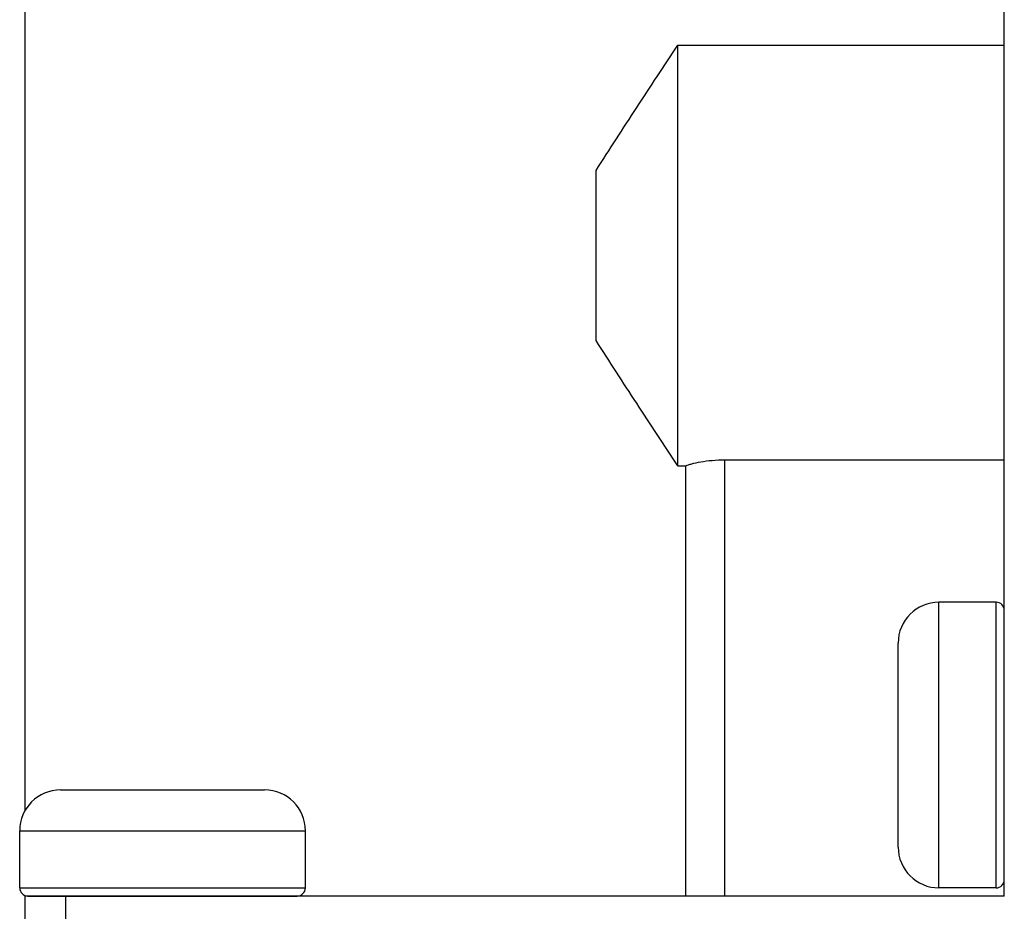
# Model space of a CAD drawing. Header units: millimetres. Extents: x 132 to 510, y -131 to 14.
# Tile 7 of 12: x 428 to 440, y -123 to -113. Entities that reach past the tile are written whole.
import ezdxf

# ---------------------------------------------------------------- set-up
doc = ezdxf.new("R2010")
doc.units = ezdxf.units.MM
doc.header["$LTSCALE"] = 16.335
for name, color, linetype in [('P-0670_DWEA-90-R20', 7, 'CONTINUOUS'), ('SCR-01480', 7, 'CONTINUOUS'), ('SCR-01490', 7, 'CONTINUOUS')]:
    doc.layers.add(name, color=color, linetype=linetype)

msp = doc.modelspace()

# ---------------------------------------------------------------- linework, layer by layer
at = {"layer": 'P-0670_DWEA-90-R20', "color": 7, "linetype": 'Continuous'}
for p, q in [((440.146, -123.279), (440.146, -101.079)), ((428.146, -111.763), (428.146, -122.237)), ((436.146, -112.853), (440.146, -112.853)), ((436.146, -118.005), (436.146, -112.853)), ((435.146, -116.472), (435.146, -114.386)), ((436.723, -117.933), (440.146, -117.933)), ((436.723, -123.279), (436.723, -117.933)), ((436.146, -118.005), (436.246, -118.005)), ((436.246, -123.279), (436.246, -118.005)), ((428.146, -123.272), (428.146, -126.079)), ((440.146, -123.279), (428.146, -123.279)), ((428.646, -123.279), (428.646, -126.079))]:
    msp.add_line(p, q, dxfattribs=at)
for points, knots in [([(435.146, -114.386), (435.228, -114.257), (435.393, -114.001), (435.726, -113.489), (435.978, -113.107), (436.146, -112.853)], [0, 0, 0, 0, 0.249999, 0.5, 1, 1, 1, 1]), ([(436.146, -118.005), (435.978, -117.751), (435.726, -117.369), (435.393, -116.857), (435.228, -116.601), (435.146, -116.472)], [0, 0, 0, 0, 0.5, 0.750001, 1, 1, 1, 1]), ([(436.246, -118.005), (436.256, -118.001), (436.279, -117.993), (436.339, -117.975), (436.436, -117.955), (436.572, -117.937), (436.671, -117.933), (436.723, -117.933)], [0, 0, 0, 0, 0.064991, 0.152351, 0.384996, 0.67655, 1, 1, 1, 1])]:
    msp.add_open_spline(points, degree=3, knots=knots, dxfattribs=at)
at = {"layer": 'SCR-01480', "color": 7, "linetype": 'Continuous'}
for p, q in [((440.046, -119.679), (439.346, -119.679)), ((439.346, -123.179), (439.346, -119.679)), ((440.046, -123.179), (440.046, -119.679)), ((438.846, -122.679), (438.846, -120.179)), ((440.046, -123.179), (439.346, -123.179))]:
    msp.add_line(p, q, dxfattribs=at)
for centre, radius, start, end in [((439.346, -120.179), 0.5, 90, 180), ((440.046, -119.779), 0.1, 0, 90), ((439.346, -122.679), 0.5, 180, 270), ((440.046, -123.079), 0.1, 270, 0)]:
    msp.add_arc(centre, radius, start, end, dxfattribs=at)
at = {"layer": 'SCR-01490', "color": 7, "linetype": 'Continuous'}
for p, q in [((428.584, -121.979), (431.084, -121.979)), ((428.084, -123.179), (428.084, -122.479)), ((431.584, -123.179), (431.584, -122.479)), ((428.184, -123.279), (431.484, -123.279))]:
    msp.add_line(p, q, dxfattribs=at)
at = {"layer": 'SCR-01490', "color": 9, "linetype": 'Continuous'}
for p, q in [((428.084, -122.479), (431.584, -122.479)), ((428.084, -123.179), (431.584, -123.179))]:
    msp.add_line(p, q, dxfattribs=at)
at = {"layer": 'SCR-01490', "color": 7, "linetype": 'Continuous'}
for centre, radius, start, end in [((428.584, -122.479), 0.5, 90, 180), ((431.084, -122.479), 0.5, 0, 90), ((428.184, -123.179), 0.1, 180, 270), ((431.484, -123.179), 0.1, 270, 0)]:
    msp.add_arc(centre, radius, start, end, dxfattribs=at)

doc.saveas('drawing.dxf')
